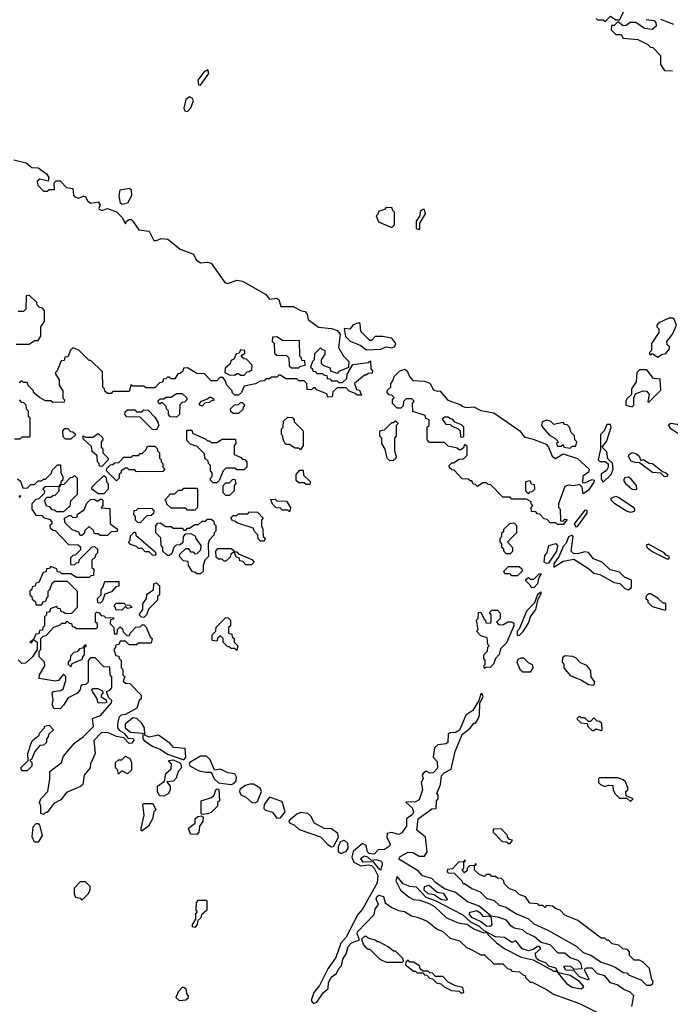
# Model space of a CAD drawing. Extents: x 2769579 to 2883812, y 684207 to 828660.
# Tile 187 of 256: x 2781664 to 2785234, y 753658 to 759061. Entities that reach past the tile are written whole.
import ezdxf

# ---------------------------------------------------------------- set-up
doc = ezdxf.new("R2010")
doc.units = 0

msp = doc.modelspace()

# ---------------------------------------------------------------- linework, layer by layer
at = {"layer": '0CON02XD'}
for points in [[(2784827, 759067), (2784835, 759060), (2784865, 759060), (2784875, 759050), (2784905, 759080), (2784935, 759060), (2784955, 759060), (2784980.3, 759109.7)], [(2785102.2, 759062.2), (2785145.7, 759055.7), (2785154, 759045), (2785156, 759025), (2785135, 759008), (2785092, 759012), (2785045, 759046), (2785014.3, 759045.7), (2784991.7, 759028.3), (2784975, 759027.5), (2784945, 759050), (2784925, 759030), (2784911.7, 759028.3), (2784910, 759005), (2784935, 758980), (2784965, 758980), (2784975, 758960), (2785055, 758952.5), (2785110, 758925), (2785125, 758910), (2785138.3, 758908.3), (2785180, 758865), (2785180, 758815), (2785201.7, 758781.7), (2785245, 758780)], [(2785254, 759034), (2785182.6, 759062.6)], [(2782655, 758702.5), (2782701.2, 758765), (2782696.2, 758786.2), (2782675, 758772.5), (2782640.5, 758729.5), (2782644.1, 758704.1), (2782655, 758702.5)], [(2782585, 758556.7), (2782602.1, 758577.9), (2782618, 758615), (2782610.5, 758630.5), (2782595, 758637.5), (2782575, 758623.3), (2782564.3, 758575), (2782570, 758560), (2782585, 758556.7)], [(2781631.2, 758291.2), (2781700, 758275), (2781730.3, 758250.3), (2781765, 758248.9), (2781810, 758215), (2781823.8, 758195), (2781820, 758175), (2781775, 758186.2), (2781760, 758175), (2781763, 758153), (2781795, 758120), (2781815, 758120), (2781825, 758130), (2781855, 758130), (2781852.5, 758165), (2781863.3, 758176.7), (2781885, 758177.5), (2781920.8, 758140.8), (2781955.5, 758135.5), (2781958.3, 758098.3), (2781965, 758090), (2781985, 758082.5), (2782015, 758092.5), (2782025, 758090), (2782036.2, 758066.2), (2782055, 758053.3), (2782095, 758062), (2782106, 758045), (2782097.5, 758025), (2782100.7, 758020.7), (2782115, 758013.3), (2782145, 758025.8), (2782195, 758005.8), (2782226.7, 757975), (2782245, 757940), (2782250, 757955), (2782265, 757963.8), (2782275, 757963.8), (2782283.8, 757955), (2782317.3, 757907.3), (2782375, 757901.2), (2782399.3, 757849.3), (2782415, 757848.8), (2782440.5, 757859.5), (2782477.3, 757857.3), (2782545, 757801.2), (2782616.7, 757775), (2782632.7, 757742.7), (2782655, 757726.2), (2782695, 757730), (2782715, 757724.2), (2782789.3, 757619.3), (2782805, 757613.3), (2782855, 757630.8), (2782886.6, 757626.6), (2783013.3, 757555), (2783035, 757527.5), (2783075, 757532), (2783085, 757526), (2783097.5, 757487.5), (2783166.4, 757486.4), (2783205, 757465.7), (2783230, 757460), (2783240.8, 757445), (2783246.7, 757416.7), (2783303, 757373), (2783375, 757365.6), (2783406, 757355), (2783421.9, 757335), (2783413, 757263), (2783440, 757215), (2783470, 757185), (2783468.3, 757151.7), (2783415, 757130), (2783405, 757120), (2783371.7, 757131.7), (2783368.3, 757148.3), (2783331.7, 757161.7), (2783320, 757175), (2783320, 757195), (2783340, 757225), (2783340, 757245), (2783325, 757250)], [(2782226.4, 758046.4), (2782216.7, 758055), (2782210, 758095), (2782215, 758127.5), (2782265, 758136.7), (2782275, 758130), (2782276.4, 758093.6), (2782255, 758053.3), (2782226.4, 758046.4)], [(2783705, 757920), (2783720, 757935), (2783720, 758005), (2783710, 758015), (2783708.3, 758028.3), (2783675, 758030), (2783665, 758020), (2783631.7, 758008.3), (2783630, 757995), (2783620, 757985), (2783631.7, 757951.7), (2783705, 757920)], [(2783855, 757910), (2783860, 757915), (2783860, 757945), (2783890, 757995), (2783885, 758020), (2783875, 758020), (2783861.7, 758008.3), (2783860, 757985), (2783840, 757955), (2783840, 757915), (2783855, 757910)], [(2781645, 757280), (2781715, 757280), (2781745, 757300), (2781765, 757300), (2781780, 757325), (2781780, 757375), (2781800, 757405), (2781800, 757465), (2781788.3, 757478.3), (2781771.7, 757481.7), (2781760, 757495), (2781758.3, 757508.3), (2781715, 757550), (2781700, 757545), (2781698.3, 757471.7), (2781685, 757460), (2781655, 757460)], [(2785165, 757210), (2785185, 757223.3), (2785210, 757230), (2785230, 757255), (2785230, 757265), (2785216.2, 757276.2), (2785213.8, 757295), (2785246.7, 757335), (2785268, 757385), (2785255, 757417.5), (2785245, 757422.5), (2785225, 757422.5), (2785171.7, 757398.3), (2785160, 757385), (2785160, 757375), (2785170, 757365), (2785170, 757345), (2785130, 757285), (2785130, 757245), (2785120, 757235), (2785120, 757225), (2785125, 757220), (2785135, 757230), (2785165, 757210)], [(2783565, 757250), (2783645, 757252.5), (2783673.6, 757266.4), (2783705, 757261.2), (2783721.7, 757268.3), (2783727.5, 757285), (2783705, 757312.5), (2783655, 757322.5), (2783615, 757322.5), (2783595, 757300), (2783585, 757300), (2783535, 757350), (2783531.7, 757391.7), (2783525, 757397.5), (2783493.3, 757386.7), (2783475, 757363.3), (2783443.3, 757366.7), (2783452.3, 757322.3), (2783476.4, 757296.4), (2783535, 757272.5), (2783565, 757250)], [(2783195, 757150), (2783205, 757160), (2783230, 757165), (2783228.3, 757188.3), (2783211.7, 757191.7), (2783210, 757205), (2783200, 757215), (2783198.3, 757298.3), (2783105, 757300), (2783075, 757320), (2783051.7, 757318.3), (2783050, 757295), (2783060, 757285), (2783061.7, 757231.7), (2783075, 757220), (2783128.3, 757218.3), (2783140, 757205), (2783141.7, 757161.7), (2783155, 757150), (2783195, 757150)], [(2783325, 757250), (2783315, 757260), (2783281.7, 757228.3), (2783280, 757195), (2783270, 757185), (2783260, 757155), (2783270, 757145), (2783271.7, 757131.7), (2783285, 757130), (2783295, 757120), (2783325, 757120), (2783335, 757110), (2783348.3, 757108.3), (2783351.7, 757091.7), (2783365, 757090), (2783375, 757080), (2783405, 757080), (2783415, 757070), (2783435, 757070), (2783458.3, 757091.7), (2783460, 757115), (2783491.7, 757168.3), (2783575, 757180), (2783588.3, 757188.3), (2783590, 757145), (2783600, 757135), (2783598.3, 757121.7), (2783575, 757120), (2783565, 757110), (2783555, 757110), (2783500, 757065), (2783511.7, 757031.7), (2783528.3, 757028.3), (2783540, 757000), (2783515, 757000), (2783505, 757010), (2783471.7, 757021.7), (2783455, 757040), (2783405, 757040), (2783381.7, 757018.3), (2783378.3, 756991.7), (2783355, 756990), (2783348.3, 757008.3), (2783295, 757030), (2783285, 757040), (2783275, 757040), (2783265, 757030), (2783241.7, 757031.7), (2783240, 757065), (2783225, 757080), (2783195, 757080), (2783185, 757090), (2783125, 757090), (2783095, 757110), (2783085, 757110), (2783075, 757100), (2783045, 757100), (2783035, 757090), (2783015, 757090), (2783005, 757080), (2782983, 757077), (2782957, 757063), (2782895, 757050), (2782880, 757015), (2782865, 757000), (2782845, 757000), (2782830, 757015), (2782830, 757025), (2782800, 757055), (2782790, 757085), (2782778.3, 757098.3), (2782761.7, 757098.3), (2782745, 757080), (2782715, 757080), (2782678.3, 757118.3), (2782635, 757120), (2782585, 757150), (2782561.7, 757148.3), (2782558.3, 757131.7), (2782545, 757120), (2782531.7, 757118.3), (2782515, 757090), (2782495, 757090), (2782485, 757100), (2782475, 757100), (2782465, 757090), (2782451.7, 757088.3), (2782448.3, 757071.7), (2782431.7, 757068.3), (2782405, 757040), (2782355, 757040), (2782345, 757050), (2782285, 757050), (2782275, 757060), (2782265, 757020), (2782175, 757020), (2782165, 757010), (2782145, 757010), (2782131.7, 757021.7), (2782130, 757035), (2782120, 757045), (2782118.3, 757128.3), (2782055, 757190), (2782045, 757190), (2781988.3, 757248.3), (2781955, 757260), (2781941.7, 757248.3), (2781928.3, 757211.7), (2781911.7, 757208.3), (2781908.3, 757191.7), (2781891.7, 757188.3), (2781870, 757135), (2781860, 757125), (2781860, 757115), (2781880, 757085), (2781880, 757055), (2781900, 757025), (2781900, 756985), (2781910, 756975), (2781908.3, 756961.7), (2781845, 756960), (2781835, 756970), (2781805, 756970), (2781771.7, 756988.3), (2781740, 757015), (2781740, 757025), (2781711.7, 757051.7), (2781705, 757070), (2781685, 757070), (2781675, 757080), (2781661.7, 757068.3)], [(2782895, 757110), (2782911.7, 757128.3), (2782925, 757130), (2782938.3, 757141.7), (2782940, 757165), (2782908.3, 757198.3), (2782895, 757200), (2782881.7, 757211.7), (2782881.7, 757218.3), (2782898.3, 757231.7), (2782900, 757245), (2782875, 757250), (2782868.3, 757231.7), (2782851.7, 757228.3), (2782840, 757200), (2782821.7, 757188.3), (2782818.3, 757171.7), (2782791.7, 757148.3), (2782790, 757125), (2782812.5, 757112.5), (2782845, 757110), (2782855, 757120), (2782865, 757120), (2782875, 757110), (2782895, 757110)], [(2784645, 756290), (2784615, 756290), (2784605, 756300), (2784575, 756300), (2784558.3, 756318.3), (2784541.7, 756321.7), (2784518.3, 756348.3), (2784505, 756350), (2784495, 756360), (2784471.7, 756361.7), (2784470, 756385), (2784480, 756395), (2784470, 756405), (2784470, 756415), (2784445, 756430), (2784365, 756430), (2784355, 756440), (2784315, 756440), (2784248.3, 756508.3), (2784235, 756510), (2784225, 756520), (2784205, 756520), (2784175, 756500), (2784165, 756510), (2784151.7, 756511.7), (2784145, 756530), (2784135, 756530), (2784125, 756540), (2784091.7, 756541.7), (2784048.3, 756588.3), (2784035, 756590), (2784021.7, 756601.7), (2784020, 756615), (2784035, 756630), (2784045, 756630), (2784075, 756650), (2784098.3, 756651.7), (2784118.3, 756671.7), (2784118.3, 756718.3), (2784105, 756730), (2784098.3, 756711.7), (2784085, 756700), (2784075, 756700), (2784065, 756710), (2784015, 756720), (2783995, 756740), (2783911.7, 756741.7), (2783900, 756755), (2783900, 756825), (2783910, 756835), (2783910, 756865), (2783891.7, 756871.7), (2783888.3, 756888.3), (2783821.7, 756911.7), (2783820, 756955), (2783828.3, 756968.3), (2783815, 756980), (2783785, 756980), (2783770, 756965), (2783768.3, 756941.7), (2783755, 756930), (2783735, 756930), (2783710, 756955), (2783710, 756975), (2783718.3, 756988.3), (2783705, 757000), (2783691.7, 757001.7), (2783680, 757015), (2783681.7, 757028.3), (2783700, 757045), (2783700, 757065), (2783710, 757075), (2783720, 757105), (2783747, 757133), (2783775, 757143.3), (2783790, 757135), (2783802.5, 757102.5), (2783821.7, 757081.7), (2783885, 757078), (2783915, 757066.2), (2783935, 757030), (2783955, 757022.5), (2783970, 757025), (2784013, 756973), (2784085, 756946.7), (2784095, 756937.5), (2784115, 756932.5), (2784155, 756936.7), (2784195, 756916), (2784265, 756904.2), (2784407.5, 756805), (2784431.2, 756771.2), (2784481.7, 756758.3), (2784551.7, 756731.7), (2784566, 756715), (2784586.4, 756666.4), (2784603, 756653), (2784645, 756679.2), (2784725, 756653.8), (2784788.8, 756595), (2784785, 756577.5), (2784753, 756557), (2784751.7, 756521.7), (2784765, 756520), (2784805, 756537.5), (2784816.7, 756535), (2784815, 756522.5), (2784785, 756480), (2784755, 756460), (2784750, 756495), (2784735, 756510), (2784705, 756503.3), (2784675, 756507.5), (2784655, 756500), (2784620, 756405), (2784620, 756385), (2784630, 756375), (2784631.7, 756311.7), (2784645, 756310), (2784655, 756320), (2784667.5, 756317.5), (2784645, 756290)], [(2785025, 756936.7), (2785033.3, 756945), (2785033.3, 756986.7), (2785042.5, 757007.5), (2785085, 757023.8), (2785105, 757023.3), (2785117.5, 757005), (2785110, 756965), (2785115, 756960), (2785181.7, 757028.3), (2785178.3, 757088.3), (2785141.2, 757091.2), (2785105, 757140), (2785065, 757140), (2785050, 757125), (2785047, 757073), (2785020, 757035), (2785020, 757005), (2784995, 756980), (2784990, 756965), (2784990, 756945), (2785025, 756936.7)], [(2781660, 756975), (2781671.7, 756961.7), (2781685, 756960), (2781698.3, 756948.3), (2781700, 756925), (2781710, 756915), (2781710, 756885), (2781720, 756875), (2781720, 756775), (2781715, 756770), (2781675, 756770), (2781665, 756760), (2781635, 756760)], [(2782525, 756880), (2782491.7, 756881.7), (2782480, 756895), (2782480, 756915), (2782470, 756925), (2782468.3, 756938.3), (2782445, 756960), (2782431.7, 756951.7), (2782421.7, 756968.3), (2782435, 756980), (2782455, 756980), (2782465, 756990), (2782495, 756990), (2782525, 757010), (2782555, 757010), (2782578.3, 756988.3), (2782580, 756975), (2782568.3, 756961.7), (2782555, 756960), (2782541.7, 756948.3), (2782540, 756895), (2782525, 756880)], [(2782665, 756940), (2782650, 756945), (2782650, 756955), (2782661.7, 756968.3), (2782695, 756980), (2782705, 756990), (2782715, 756990), (2782728.3, 756978.3), (2782728.3, 756971.7), (2782715, 756970), (2782705, 756960), (2782681.7, 756958.3), (2782665, 756940)], [(2782415, 756810), (2782391.7, 756811.7), (2782325, 756880), (2782251.7, 756881.7), (2782240, 756895), (2782241.7, 756908.3), (2782255, 756920), (2782295, 756920), (2782305, 756910), (2782335, 756910), (2782345, 756920), (2782368.3, 756918.3), (2782405, 756880), (2782421.7, 756851.7), (2782427.5, 756835), (2782415, 756810)], [(2782865, 756900), (2782835, 756900), (2782821.7, 756911.7), (2782820, 756925), (2782841.7, 756948.3), (2782865, 756950), (2782875, 756960), (2782885, 756960), (2782900, 756945), (2782890, 756935), (2782888.3, 756921.7), (2782865, 756900)], [(2783205, 756700), (2783195, 756710), (2783175, 756710), (2783145, 756730), (2783125, 756730), (2783110, 756755), (2783107, 756777), (2783100, 756785), (2783100, 756815), (2783110, 756825), (2783111.7, 756858.3), (2783135, 756880), (2783158.3, 756878.3), (2783170, 756865), (2783170, 756855), (2783220, 756805), (2783220, 756725), (2783205, 756700)], [(2784095, 756770), (2784100, 756775), (2784100, 756825), (2784088.3, 756838.3), (2784051.7, 756851.7), (2784038.3, 756868.3), (2784025, 756870), (2784015, 756880), (2783995, 756880), (2783981.7, 756868.3), (2784001.7, 756841.7), (2784025, 756840), (2784035, 756830), (2784068.3, 756818.3), (2784080, 756805), (2784081.7, 756771.7), (2784095, 756770)], [(2781945, 756760), (2781915, 756760), (2781901.7, 756771.7), (2781900, 756805), (2781911.7, 756818.3), (2781928.3, 756818.3), (2781941.7, 756801.7), (2781955, 756800), (2781968.3, 756788.3), (2781968.3, 756781.7), (2781945, 756760)], [(2783695, 756640), (2783680, 756655), (2783670, 756705), (2783650, 756735), (2783650, 756765), (2783640, 756775), (2783640, 756805), (2783665, 756810), (2783705, 756850), (2783715, 756850), (2783725, 756860), (2783740, 756845), (2783730, 756835), (2783730, 756775), (2783720, 756765), (2783720, 756695), (2783730, 756665), (2783727, 756653), (2783715, 756642.5), (2783695, 756640)], [(2784685, 756710), (2784695, 756720), (2784715, 756720), (2784720, 756745), (2784710, 756755), (2784708.3, 756778.3), (2784690, 756795), (2784680, 756825), (2784668.3, 756838.3), (2784655, 756840), (2784645, 756850), (2784595, 756840), (2784577, 756857), (2784555, 756862.5), (2784530, 756855), (2784527.5, 756835), (2784535, 756822.5), (2784570.7, 756780.7), (2784600, 756765), (2784620, 756745), (2784610, 756735), (2784615, 756720), (2784635, 756720), (2784645, 756730), (2784650, 756715), (2784685, 756710)], [(2784865, 756522.5), (2784910, 756565), (2784920, 756595), (2784917, 756627), (2784891.2, 756651.2), (2784885, 756690), (2784860, 756715), (2784885, 756750), (2784910, 756825), (2784905, 756840), (2784885, 756840), (2784870, 756805), (2784850, 756785), (2784850, 756705), (2784837.5, 756645), (2784847, 756637), (2784876.7, 756636.7), (2784893, 756623), (2784893.3, 756605), (2784883.6, 756586.4), (2784853.6, 756566.4), (2784855, 756540), (2784865, 756522.5)], [(2785335, 756770), (2785301.7, 756771.7), (2785237.5, 756815), (2785223, 756837), (2785235, 756847.5), (2785270.7, 756840.7), (2785301.7, 756811.7), (2785332.5, 756795), (2785340, 756775), (2785335, 756770)], [(2782115, 756610), (2782101.7, 756611.7), (2782100, 756625), (2782090, 756635), (2782088.3, 756668.3), (2782061.7, 756691.7), (2782058.3, 756718.3), (2782011.7, 756761.7), (2782011.7, 756778.3), (2782025, 756770), (2782065, 756770), (2782095, 756790), (2782118.3, 756768.3), (2782120, 756755), (2782110, 756745), (2782110, 756715), (2782120, 756705), (2782120, 756685), (2782150, 756655), (2782150, 756645), (2782115, 756610)], [(2782745, 756520), (2782725, 756520), (2782710, 756535), (2782710, 756545), (2782720, 756555), (2782720, 756575), (2782710, 756585), (2782710, 756615), (2782700, 756625), (2782698.3, 756638.3), (2782680, 756655), (2782678.3, 756678.3), (2782638.3, 756718.3), (2782601.7, 756731.7), (2782581.7, 756751.7), (2782581.7, 756808.3), (2782608.3, 756808.3), (2782611.7, 756791.7), (2782685, 756760), (2782695, 756750), (2782705, 756750), (2782715, 756740), (2782745, 756740), (2782775, 756760), (2782848.3, 756758.3), (2782850, 756735), (2782840, 756725), (2782840, 756675), (2782878.3, 756658.3), (2782885, 756650), (2782898.3, 756648.3), (2782910, 756635), (2782910, 756605), (2782895, 756590), (2782855, 756590), (2782845, 756600), (2782795, 756600), (2782780, 756585), (2782758.3, 756531.7), (2782745, 756520)], [(2782195, 756530), (2782140, 756585), (2782141.7, 756598.3), (2782161.7, 756618.3), (2782175, 756620), (2782185, 756630), (2782208.3, 756631.7), (2782235, 756660), (2782275, 756660), (2782285, 756670), (2782315, 756670), (2782325, 756680), (2782335, 756680), (2782358.3, 756701.7), (2782365, 756720), (2782405, 756720), (2782418.3, 756708.3), (2782420, 756695), (2782430, 756685), (2782430, 756655), (2782440, 756645), (2782440, 756635), (2782450, 756625), (2782450, 756605), (2782460, 756595), (2782448.3, 756581.7), (2782305, 756580), (2782295, 756590), (2782265, 756590), (2782255, 756600), (2782245, 756600), (2782220, 756585), (2782220, 756575), (2782210, 756565), (2782210, 756545), (2782195, 756530)], [(2785215, 756552.5), (2785200, 756555), (2785181.7, 756571.7), (2785136.4, 756576.4), (2785065, 756630), (2785040.7, 756630.7), (2785019.3, 756639.3), (2785003.6, 756663.6), (2785007.5, 756675), (2785025, 756686.7), (2785048.3, 756678.3), (2785062.5, 756665), (2785071.7, 756641.7), (2785085, 756647.5), (2785118.3, 756628.3), (2785136.1, 756626.1), (2785191.7, 756581.7), (2785210, 756575), (2785220, 756565), (2785215, 756552.5)], [(2781651.7, 756541.7), (2781668.3, 756528.3), (2781681.7, 756491.7), (2781705, 756490), (2781725, 756510), (2781745, 756510), (2781765, 756530), (2781785, 756530), (2781795, 756540), (2781805, 756540), (2781838.3, 756571.7), (2781841.7, 756588.3), (2781871.7, 756618.3), (2781888.3, 756618.3), (2781890, 756575), (2781900, 756555), (2781900, 756535), (2781890, 756525), (2781890, 756510), (2781881.7, 756508.3), (2781880, 756500), (2781801.7, 756498.3), (2781790, 756485), (2781800, 756475), (2781798.3, 756461.7), (2781768.3, 756431.7), (2781751.7, 756428.3), (2781730, 756405), (2781730, 756375), (2781751.7, 756341.7), (2781785, 756340), (2781795, 756330), (2781828.3, 756318.3), (2781840, 756305), (2781840, 756295), (2781830, 756285), (2781831.7, 756271.7), (2781845, 756260), (2781858.3, 756258.3), (2781931.7, 756181.7), (2781985, 756180), (2781998.3, 756168.3), (2781998.3, 756151.7), (2781968.3, 756121.7), (2781955, 756120), (2781941.7, 756108.3), (2781941.7, 756071.7), (2781965, 756070), (2781975, 756080), (2781988.3, 756081.7), (2781991.7, 756098.3), (2782061.7, 756168.3), (2782075, 756170), (2782090, 756155), (2782090, 756135), (2782080, 756125), (2782078.3, 756111.7), (2782060, 756095), (2782060, 756055), (2782070, 756045), (2782068.3, 756011.7), (2782055, 756010), (2782045, 756000), (2781975, 756000), (2781945, 756020), (2781895, 756020), (2781885, 756030), (2781871.7, 756031.7), (2781868.3, 756048.3), (2781835, 756060), (2781825, 756050), (2781811.7, 756048.3), (2781808.3, 756031.7), (2781791.7, 756028.3), (2781768.3, 755971.7), (2781751.7, 755968.3), (2781748.3, 755951.7), (2781731.7, 755948.3), (2781730, 755935), (2781720, 755925), (2781720, 755905), (2781730, 755895), (2781731.7, 755881.7), (2781748.3, 755868.3), (2781755, 755850), (2781785, 755850), (2781791.7, 755868.3), (2781808.3, 755871.7), (2781810, 755885), (2781820, 755895), (2781820, 755925), (2781830, 755935), (2781841.7, 755968.3), (2781855, 755980), (2781925, 755980), (2781980, 755925), (2781980, 755835), (2781948.3, 755801.7), (2781915, 755800), (2781905, 755810), (2781891.7, 755811.7), (2781888.3, 755828.3), (2781875, 755830), (2781865, 755840), (2781831.7, 755828.3), (2781828.3, 755811.7), (2781811.7, 755808.3), (2781810, 755795), (2781800, 755785), (2781800, 755735), (2781790, 755725), (2781788.3, 755711.7), (2781771.7, 755708.3), (2781768.3, 755691.7), (2781751.7, 755688.3), (2781740, 755660), (2781720, 755645), (2781728.3, 755641.7), (2781740, 755660), (2781760, 755645), (2781760, 755605), (2781733.3, 755565), (2781695, 755530)], [(2781905, 756360), (2781865, 756360), (2781855, 756370), (2781841.7, 756371.7), (2781828.3, 756388.3), (2781811.7, 756391.7), (2781800, 756425), (2781815, 756440), (2781835, 756440), (2781845, 756450), (2781858.3, 756451.7), (2781880, 756475), (2781880, 756500), (2781888.3, 756501.7), (2781890, 756510), (2781908.3, 756511.7), (2781941.7, 756548.3), (2781955, 756550), (2781965, 756560), (2781980, 756545), (2781980, 756455), (2781941.7, 756418.3), (2781938.3, 756391.7), (2781905, 756360)], [(2782125, 756460), (2782095, 756460), (2782060, 756485), (2782061.7, 756498.3), (2782125, 756560), (2782138.3, 756548.3), (2782140, 756525), (2782150, 756515), (2782150, 756485), (2782125, 756460)], [(2783255, 756510), (2783235, 756510), (2783225, 756520), (2783195, 756520), (2783181.7, 756531.7), (2783180, 756565), (2783201.7, 756588.3), (2783218.3, 756588.3), (2783221.7, 756561.7), (2783260, 756525), (2783255, 756510)], [(2785045, 756482.5), (2785050, 756485), (2785047.5, 756505), (2785019.3, 756539.3), (2785005, 756550), (2784983.6, 756546.4), (2784977.5, 756535), (2784987.5, 756515), (2785023.9, 756483.9), (2785045, 756482.5)], [(2782625, 756370), (2782585, 756370), (2782575, 756380), (2782495, 756380), (2782471.7, 756401.7), (2782470, 756415), (2782460, 756425), (2782491.7, 756458.3), (2782515, 756460), (2782535, 756480), (2782555, 756480), (2782565, 756490), (2782635, 756490), (2782640, 756485), (2782640, 756385), (2782625, 756370)], [(2782815, 756450), (2782795, 756450), (2782780, 756465), (2782780, 756505), (2782795, 756520), (2782815, 756520), (2782831.7, 756538.3), (2782845, 756540), (2782850, 756515), (2782840, 756505), (2782840, 756475), (2782815, 756450)], [(2784455, 756460), (2784465, 756470), (2784478.3, 756471.7), (2784490, 756485), (2784488.3, 756508.3), (2784471.7, 756511.7), (2784465, 756530), (2784440, 756525), (2784440, 756475), (2784455, 756460)], [(2781660, 756440), (2781670, 756445), (2781665, 756450), (2781660, 756440)], [(2785015, 756356.7), (2784993.9, 756363.9), (2784930, 756405), (2784910, 756425), (2784910, 756435), (2784935, 756446.7), (2784955, 756437.5), (2785027.7, 756387.7), (2785037.5, 756375), (2785035, 756362.5), (2785015, 756356.7)], [(2782145, 756230), (2782105, 756230), (2782095, 756240), (2782075, 756240), (2782068.3, 756258.3), (2782045, 756280), (2782021.7, 756258.3), (2782018.3, 756241.7), (2782005, 756230), (2781995, 756230), (2781988.3, 756248.3), (2781951.7, 756261.7), (2781911.7, 756301.7), (2781910, 756325), (2781935, 756340), (2781945, 756340), (2781955, 756330), (2781978.3, 756331.7), (2781981.7, 756348.3), (2782018.3, 756371.7), (2782031.7, 756408.3), (2782051.7, 756428.3), (2782075, 756430), (2782085, 756420), (2782095, 756420), (2782105, 756430), (2782115, 756430), (2782120, 756425), (2782120, 756395), (2782111.7, 756381.7), (2782158.3, 756378.3), (2782160, 756295), (2782200, 756265), (2782198.3, 756251.7), (2782165, 756250), (2782145, 756230)], [(2782325, 756300), (2782311.7, 756301.7), (2782300, 756315), (2782300, 756335), (2782290, 756345), (2782291.7, 756368.3), (2782305, 756370), (2782315, 756380), (2782388.3, 756378.3), (2782400, 756365), (2782398.3, 756351.7), (2782385, 756340), (2782361.7, 756338.3), (2782325, 756300)], [(2783145, 756360), (2783135, 756370), (2783105, 756370), (2783095, 756380), (2783071.7, 756381.7), (2783051.7, 756401.7), (2783041.7, 756428.3), (2783065, 756430), (2783075, 756420), (2783128.3, 756418.3), (2783150, 756385), (2783145, 756360)], [(2783005, 756200), (2782985, 756200), (2782971.7, 756211.7), (2782970, 756235), (2782951.7, 756251.7), (2782945, 756270), (2782855, 756300), (2782845, 756310), (2782831.7, 756311.7), (2782821.7, 756328.3), (2782835, 756340), (2782855, 756340), (2782865, 756350), (2782915, 756350), (2782925, 756360), (2782968.3, 756358.3), (2783000, 756325), (2782990, 756315), (2782990, 756285), (2782997.5, 756265), (2783000, 756225), (2783010, 756215), (2783005, 756200)], [(2784715, 756277.5), (2784725, 756280), (2784777, 756353), (2784778.3, 756368.3), (2784765, 756370), (2784706.7, 756295), (2784715, 756277.5)], [(2782655, 756020), (2782635, 756020), (2782625, 756030), (2782611.7, 756031.7), (2782590, 756065), (2782588.3, 756088.3), (2782561.7, 756091.7), (2782540, 756115), (2782541.7, 756128.3), (2782575, 756160), (2782588.3, 756158.3), (2782601.7, 756141.7), (2782615, 756140), (2782625, 756130), (2782638.3, 756131.7), (2782658.3, 756151.7), (2782660, 756175), (2782630, 756215), (2782630, 756225), (2782605, 756240), (2782571.7, 756238.3), (2782560, 756225), (2782558.3, 756191.7), (2782545, 756180), (2782521.7, 756178.3), (2782510, 756165), (2782498.3, 756131.7), (2782485, 756120), (2782475, 756120), (2782450, 756145), (2782450, 756165), (2782440, 756175), (2782438.3, 756218.3), (2782410, 756245), (2782410, 756285), (2782421.7, 756298.3), (2782435, 756300), (2782465, 756280), (2782495, 756280), (2782505, 756270), (2782555, 756270), (2782565, 756260), (2782575, 756260), (2782585, 756270), (2782595, 756270), (2782625, 756290), (2782645, 756290), (2782665, 756310), (2782685, 756310), (2782695, 756320), (2782715, 756320), (2782728.3, 756308.3), (2782730, 756295), (2782740, 756285), (2782740, 756255), (2782730, 756245), (2782728.3, 756231.7), (2782702.5, 756205), (2782697.5, 756185), (2782700, 756115), (2782680, 756095), (2782670, 756065), (2782670, 756035), (2782655, 756020)], [(2784355, 756130), (2784335, 756130), (2784320, 756145), (2784320, 756155), (2784310, 756165), (2784310, 756185), (2784300, 756195), (2784300, 756215), (2784310, 756225), (2784310, 756245), (2784320, 756255), (2784320, 756265), (2784353, 756297), (2784375, 756300), (2784390, 756285), (2784390, 756245), (2784340, 756195), (2784367.5, 756165), (2784367, 756143), (2784355, 756130)], [(2782405, 756120), (2782391.7, 756121.7), (2782375, 756140), (2782351.7, 756141.7), (2782335, 756160), (2782315, 756160), (2782305, 756170), (2782271.7, 756181.7), (2782260, 756195), (2782270, 756205), (2782271.7, 756228.3), (2782291.7, 756248.3), (2782298.3, 756248.3), (2782301.7, 756231.7), (2782408.3, 756138.3), (2782410, 756125), (2782405, 756120)], [(2785005, 755932.5), (2785020, 755945), (2785020, 755985), (2784981.7, 756001.7), (2784955, 756030), (2784903, 756043), (2784860, 756085), (2784811.7, 756101.7), (2784785, 756137.5), (2784765, 756141.2), (2784725, 756130), (2784701.7, 756131.7), (2784690, 756145), (2784700, 756225), (2784695, 756232.5), (2784675, 756222.5), (2784662, 756188), (2784645, 756170), (2784623, 756117), (2784594.2, 756075), (2784595, 756057.5), (2784645, 756090), (2784705, 756100), (2784785, 756050), (2784813.9, 756023.9), (2784847, 756017), (2784925, 755972.5), (2784957.5, 755967.5), (2784985, 755940), (2785005, 755932.5)], [(2784555, 756076.2), (2784542.5, 756085), (2784545, 756120), (2784557.5, 756135), (2784567.5, 756175), (2784605, 756187.5), (2784614, 756174), (2784609.4, 756145), (2784565, 756079.2), (2784555, 756076.2)], [(2785225, 756102.5), (2785230, 756115), (2785211.7, 756121.7), (2785200, 756135), (2785115, 756182.5), (2785101.7, 756178.3), (2785107.5, 756165), (2785135, 756143.3), (2785215, 756102.5), (2785225, 756102.5)], [(2782795, 756090), (2782785, 756090), (2782775, 756100), (2782755, 756100), (2782741.7, 756111.7), (2782740, 756145), (2782751.7, 756158.3), (2782825, 756160), (2782838.3, 756148.3), (2782840, 756140), (2782821.7, 756128.3), (2782818.3, 756111.7), (2782795, 756090)], [(2782935, 756070), (2782905, 756070), (2782888.3, 756088.3), (2782871.7, 756091.7), (2782868.3, 756108.3), (2782851.7, 756111.7), (2782840, 756140), (2782855, 756140), (2782865, 756130), (2782938.3, 756098.3), (2782950, 756085), (2782935, 756070)], [(2784395, 756010), (2784365, 756010), (2784355, 756020), (2784325, 756020), (2784320, 756035), (2784345, 756060), (2784405, 756060), (2784418.3, 756048.3), (2784420, 756035), (2784395, 756010)], [(2784485, 755943.3), (2784470, 755945), (2784467, 755957), (2784441.7, 755981.7), (2784441.7, 755988.3), (2784455, 756000), (2784465, 755990), (2784485, 755990), (2784515, 756020), (2784525, 756020), (2784510, 755995), (2784505.8, 755965), (2784485, 755943.3)], [(2782105, 755860), (2782091.7, 755861.7), (2782090, 755885), (2782110, 755905), (2782110, 755935), (2782120, 755945), (2782131.7, 755978.3), (2782208.3, 755978.3), (2782208.3, 755951.7), (2782191.7, 755948.3), (2782168.3, 755921.7), (2782131.7, 755908.3), (2782118.3, 755871.7), (2782105, 755860)], [(2782345, 755780), (2782331.7, 755781.7), (2782320, 755795), (2782340, 755825), (2782340, 755855), (2782360, 755885), (2782361.7, 755908.3), (2782398.3, 755931.7), (2782400, 755965), (2782415, 755970), (2782430, 755955), (2782430, 755905), (2782420, 755895), (2782420, 755875), (2782371.7, 755828.3), (2782360, 755795), (2782345, 755780)], [(2784405, 755682.5), (2784427, 755703), (2784455, 755750), (2784467.5, 755785), (2784496.1, 755823.9), (2784508.3, 755881.7), (2784527.5, 755915), (2784525, 755920), (2784505, 755907.5), (2784488.8, 755861.2), (2784443.8, 755815), (2784404, 755716), (2784393.8, 755705), (2784393, 755683), (2784405, 755682.5)], [(2785205, 755820), (2785210, 755825), (2785210, 755855), (2785205, 755860), (2785195, 755860), (2785165, 755887.5), (2785125, 755910), (2785115, 755910), (2785101.7, 755898.3), (2785100, 755885), (2785110, 755875), (2785110, 755865), (2785135, 755840), (2785205, 755820)], [(2782225, 755820), (2782191.7, 755821.7), (2782190, 755835), (2782180, 755845), (2782195, 755860), (2782235, 755860), (2782245, 755850), (2782268.3, 755848.3), (2782280, 755835), (2782255, 755830), (2782245, 755840), (2782225, 755820)], [(2781795, 754700), (2781780, 754705), (2781780, 754745), (2781772.5, 754765), (2781780, 754785), (2781817.5, 754825), (2781830, 754895), (2781830, 754935), (2781892.5, 754985), (2781905, 755020), (2781967, 755093), (2782013, 755127), (2782068.3, 755181.7), (2782063.3, 755226.7), (2782107, 755243), (2782168.3, 755311.7), (2782170, 755325), (2782151.7, 755341.7), (2782140, 755375), (2782158.3, 755381.7), (2782170, 755395), (2782170, 755455), (2782160, 755465), (2782158.3, 755508.3), (2782125, 755510), (2782078.3, 755558.3), (2782051.7, 755558.3), (2782040, 755545), (2782040, 755425), (2782027, 755413), (2782008.3, 755411.7), (2782000, 755405), (2781996.2, 755385), (2781981.2, 755365), (2781930, 755340), (2781905, 755300), (2781885, 755280), (2781851.7, 755281.7), (2781842.5, 755305), (2781847.5, 755325), (2781842.5, 755365), (2781850, 755375), (2781889.3, 755380.7), (2781901.7, 755388.3), (2781916.7, 755435), (2781917.5, 755457.5), (2781905, 755470), (2781877.5, 755435), (2781858.6, 755431.4), (2781770, 755445), (2781772, 755465), (2781802.5, 755515), (2781800, 755535), (2781770, 755565), (2781770, 755595), (2781780, 755605), (2781780, 755665), (2781791.7, 755678.3), (2781808.3, 755681.7), (2781851.7, 755728.3), (2781885, 755740), (2781895, 755750), (2781915, 755750), (2781925, 755760), (2781935, 755750), (2781948.3, 755748.3), (2781951.7, 755731.7), (2781965, 755730), (2781975, 755720), (2782085, 755720), (2782090, 755725), (2782090, 755745), (2782080, 755755), (2782080, 755805), (2782085, 755810), (2782098.3, 755808.3), (2782111.7, 755791.7), (2782125, 755790), (2782135, 755780), (2782178.3, 755778.3), (2782178.3, 755771.7), (2782161.7, 755768.3), (2782160, 755745), (2782180, 755725), (2782181.7, 755691.7), (2782198.3, 755691.7), (2782200, 755715), (2782215, 755730), (2782228.3, 755718.3), (2782231.7, 755701.7), (2782251.7, 755681.7), (2782265, 755680), (2782270, 755695), (2782301.7, 755728.3), (2782325, 755730), (2782335, 755740), (2782345, 755740), (2782358.3, 755728.3), (2782380, 755675), (2782390, 755665), (2782385, 755640), (2782315, 755640), (2782305, 755630), (2782265, 755630), (2782245, 755650), (2782215, 755650), (2782208.3, 755631.7), (2782191.7, 755628.3), (2782190, 755615), (2782180, 755605), (2782191.7, 755571.7), (2782208.3, 755568.3), (2782210, 755555), (2782220, 755545), (2782220, 755505), (2782230, 755495), (2782230, 755465), (2782240, 755455), (2782231.7, 755431.7), (2782245, 755420), (2782268.3, 755418.3), (2782330, 755355), (2782330, 755335), (2782320, 755325), (2782306.4, 755283.6), (2782245, 755247.5), (2782220, 755245), (2782207.5, 755232.5), (2782200, 755195), (2782201.2, 755175), (2782210.5, 755160.5), (2782236.7, 755145), (2782257.5, 755117.5), (2782286.4, 755116.4), (2782290, 755105), (2782278.3, 755091.7), (2782265, 755090), (2782235, 755120), (2782195, 755127.5), (2782145, 755150), (2782111.7, 755148.3), (2782070, 755105), (2782077.5, 755035), (2782053, 754977), (2782050, 754955), (2782017.5, 754915), (2782010, 754865), (2781997, 754853), (2781920.7, 754819.3), (2781889.3, 754780.7), (2781850.7, 754759.3), (2781815, 754710), (2781805, 754710), (2781795, 754700)], [(2784215, 755500), (2784210, 755515), (2784217, 755523), (2784217.5, 755545), (2784210, 755555), (2784210, 755575), (2784230, 755595), (2784233, 755617), (2784240, 755625), (2784233, 755633), (2784228.3, 755668.3), (2784195, 755680), (2784170, 755705), (2784180, 755715), (2784170, 755765), (2784180, 755775), (2784181.7, 755808.3), (2784195, 755810), (2784211.7, 755771.7), (2784220, 755765), (2784221.7, 755751.7), (2784245, 755750), (2784250, 755755), (2784250, 755795), (2784241.7, 755808.3), (2784255, 755820), (2784285, 755820), (2784300, 755805), (2784300, 755775), (2784280, 755755), (2784291.7, 755741.7), (2784315, 755740), (2784343, 755757), (2784365, 755757.5), (2784375, 755750), (2784376, 755735), (2784335, 755641.2), (2784302.3, 755607.7), (2784295, 755577.5), (2784274.2, 755555.8), (2784264.2, 755525), (2784245, 755506.2), (2784222.5, 755507.5), (2784215, 755500)], [(2782855, 755600), (2782845, 755610), (2782825, 755610), (2782815, 755620), (2782805, 755620), (2782780, 755645), (2782780, 755665), (2782765, 755680), (2782751.7, 755668.3), (2782745, 755650), (2782720, 755655), (2782720, 755685), (2782740, 755705), (2782741.7, 755728.3), (2782795, 755780), (2782808.3, 755778.3), (2782820, 755765), (2782820, 755735), (2782810, 755725), (2782810, 755695), (2782828.3, 755688.3), (2782830, 755675), (2782840, 755665), (2782840, 755645), (2782860, 755625), (2782855, 755600)], [(2781945, 755510), (2781951.7, 755528.3), (2782008.3, 755551.7), (2782010, 755565), (2782020, 755575), (2782020, 755620), (2782028.3, 755621.7), (2782028.3, 755628.3), (2782021.7, 755628.3), (2782008.3, 755611.7), (2781991.7, 755608.3), (2781978.3, 755591.7), (2781961.7, 755588.3), (2781941.7, 755568.3), (2781940, 755545), (2781930, 755535), (2781930, 755525), (2781945, 755510)], [(2784815, 755410), (2784820, 755425), (2784800, 755455), (2784797, 755487), (2784775, 755517.5), (2784741.7, 755531.7), (2784715, 755560), (2784697, 755567), (2784655, 755570), (2784641.7, 755558.3), (2784640, 755535), (2784650, 755525), (2784650, 755505), (2784685, 755462.5), (2784747, 755437), (2784785, 755412.5), (2784815, 755410)], [(2781695, 755530), (2781675, 755527.5), (2781655, 755547.5)], [(2784465, 755480), (2784425, 755480), (2784411.7, 755491.7), (2784393.6, 755533.6), (2784398.3, 755551.7), (2784415, 755560), (2784428.8, 755558.8), (2784453.3, 755533.3), (2784475, 755522.5), (2784480, 755505), (2784465, 755480)], [(2782095, 755310), (2782087, 755337), (2782062.5, 755375), (2782060, 755385), (2782065, 755390), (2782091.7, 755391.7), (2782118.3, 755378.3), (2782120, 755365), (2782110, 755355), (2782110, 755345), (2782138.3, 755328.3), (2782140, 755315), (2782135, 755312.5), (2782095, 755310)], [(2785021.9, 753645), (2785033.3, 753705), (2785013.3, 753725), (2784978.7, 753738.7), (2784942.5, 753765), (2784906.4, 753776.4), (2784874.1, 753814.1), (2784834.3, 753824.3), (2784805, 753856.2), (2784774.2, 753855.8), (2784760.7, 753849.3), (2784787.5, 753795), (2784785, 753790), (2784735, 753809.4), (2784705, 753843.3), (2784660, 753845), (2784650, 753865), (2784660.3, 753869.7), (2784686.4, 753866.4), (2784705, 753850), (2784750, 753855), (2784743, 753883), (2784728.8, 753898.8), (2784685, 753912.9), (2784655, 753938.8), (2784619.3, 753939.3), (2784575, 753983.8), (2784525, 753997.1), (2784488.8, 754028.8), (2784445, 754048.8), (2784425, 754066.2), (2784376.6, 754076.6), (2784358.7, 754088.7), (2784335, 754118.8), (2784295, 754134), (2784251.7, 754141.7), (2784185, 754196.2), (2784120.5, 754220.5), (2784055, 754272), (2783995, 754292), (2783945, 754326.2), (2783925, 754348.8), (2783873.3, 754363.3), (2783849.5, 754389.5), (2783744, 754455), (2783751.2, 754468.8), (2783795, 754492.5), (2783821.7, 754491.7), (2783855, 754470), (2783885, 754470), (2783900, 754495), (2783890, 754575), (2783843, 754613), (2783850, 754675), (2783925, 754730), (2783948.3, 754731.7), (2783950, 754775), (2783960, 754785), (2783960, 754805), (2783952.5, 754815), (2783972.5, 754865), (2783978.3, 754911.7), (2783992.7, 754927.3), (2784031.7, 754948.3), (2784053.3, 755045), (2784091.2, 755138.8), (2784136.4, 755173.6), (2784155, 755200), (2784165, 755200), (2784181.7, 755228.3), (2784187.5, 755245), (2784188.3, 755311.7), (2784206.7, 755345), (2784201.7, 755361.7), (2784195, 755362.5), (2784182.5, 755325), (2784149.4, 755270.6), (2784111.4, 755245)], [(2784111.4, 755245), (2784077, 755163), (2784055, 755150), (2784025, 755147.5), (2784015, 755140), (2784012.5, 755095), (2784003, 755087), (2783958, 755082), (2783940, 755065), (2783932.5, 755015), (2783955, 754990), (2783955.8, 754954.2), (2783931.7, 754928.3), (2783915, 754926.7), (2783895, 754937.5), (2783877.5, 754925), (2783872.5, 754915), (2783877.5, 754895), (2783867.5, 754875), (2783873.3, 754835), (2783855, 754780), (2783835, 754769.2), (2783783.3, 754766.7), (2783816.9, 754736.9), (2783824.4, 754715), (2783819.8, 754700.2), (2783786, 754675), (2783785.7, 754635), (2783761.2, 754598.8), (2783745, 754589.4), (2783705, 754600), (2783680, 754595), (2783677.5, 754575), (2783696.4, 754536.4), (2783692.5, 754525), (2783665, 754507.5), (2783630, 754505), (2783608.8, 754481.2), (2783582, 754485), (2783572, 754495), (2783565, 754530), (2783545, 754540), (2783494.3, 754495.7), (2783486.2, 754465), (2783497.3, 754437.3), (2783535, 754417.5), (2783575, 754423.8), (2783595, 754419.5), (2783609.6, 754405), (2783629.2, 754365), (2783625.6, 754324.4), (2783545, 754180), (2783519.1, 754150.9), (2783495.5, 754104.5), (2783455, 754026.2), (2783426.5, 753993.5), (2783397.8, 753915), (2783355, 753853.3), (2783309.4, 753760.6), (2783277.6, 753722.4), (2783264.2, 753685), (2783264.2, 753675), (2783275, 753663.1), (2783295, 753670), (2783328.3, 753721.7), (2783356.7, 753745), (2783358.9, 753775), (2783373, 753807), (2783402.3, 753827.7), (2783414.3, 753855), (2783430.3, 753869.7), (2783436.5, 753905), (2783456, 753935), (2783465.6, 753975), (2783485, 753994.4), (2783528.3, 754011.7), (2783516.2, 754045), (2783518, 754055), (2783608.8, 754151.2), (2783615, 754180), (2783632.5, 754205), (2783620, 754235), (2783622.9, 754247.1), (2783635, 754256.9), (2783659.5, 754249.5), (2783670, 754215), (2783705, 754190), (2783743, 754173), (2783775, 754167.5), (2783813, 754143), (2783847, 754137), (2783900, 754115), (2783955, 754070), (2783985, 754057.5), (2784025, 754020), (2784077, 754007), (2784115, 753970), (2784145, 753957.5), (2784195, 753930), (2784215, 753930), (2784265, 753880), (2784315, 753880), (2784341.7, 753851.7), (2784355, 753850), (2784365, 753840), (2784407, 753837), (2784425, 753820), (2784440, 753815), (2784440, 753805), (2784465, 753780), (2784475, 753780), (2784555, 753740), (2784593, 753713), (2784735, 753662.5), (2784870, 753595)], [(2781705, 754940), (2781675, 754940), (2781670, 754955), (2781710, 754995), (2781707.5, 755035), (2781724.1, 755085.9), (2781734.2, 755105.8), (2781770, 755135), (2781772.5, 755145), (2781800, 755175), (2781800, 755185), (2781825, 755190), (2781850, 755165), (2781821.7, 755138.3), (2781820, 755125), (2781810, 755115), (2781810, 755095), (2781795, 755080), (2781775, 755077.5), (2781747.5, 755045), (2781728.3, 755001.7), (2781720, 754995), (2781730, 754985), (2781730, 754965), (2781705, 754940)], [(2782565, 754998.6), (2782575.5, 755014.5), (2782571.2, 755061.2), (2782507.3, 755067.3), (2782489.1, 755089.1), (2782425, 755134.3), (2782374.3, 755124.3), (2782350, 755135), (2782348.8, 755175), (2782331.7, 755201.7), (2782305.6, 755225.6), (2782285, 755229.2), (2782242.5, 755195), (2782242.5, 755175), (2782271.5, 755151.5), (2782340, 755145), (2782340, 755115), (2782346.2, 755105), (2782395, 755071.9), (2782435, 755058.5), (2782475, 755030), (2782565, 754998.6)], [(2784855, 755160), (2784860, 755165), (2784858.3, 755198.3), (2784845, 755210), (2784831.7, 755211.7), (2784815, 755230), (2784795, 755210), (2784785, 755210), (2784765, 755230), (2784745, 755230), (2784735, 755240), (2784720, 755225), (2784743, 755203), (2784778.3, 755198.3), (2784781.7, 755181.7), (2784805, 755160), (2784815, 755160), (2784825, 755170), (2784855, 755160)], [(2782205, 754920), (2782200, 754945), (2782190, 754955), (2782190, 754985), (2782205, 755000), (2782225, 755000), (2782245, 755020), (2782270, 755005), (2782277.5, 754985), (2782277, 754943), (2782255, 754922.5), (2782225, 754940), (2782205, 754920)], [(2782455, 754800), (2782431.7, 754801.7), (2782420, 754825), (2782420, 754855), (2782458.3, 754881.7), (2782466.4, 754923.6), (2782495, 754950), (2782496.2, 754976.2), (2782480, 754995), (2782505, 754998.8), (2782538, 754985), (2782548, 754975), (2782552.5, 754955), (2782532.5, 754935), (2782521.7, 754898.3), (2782508.3, 754881.7), (2782471.7, 754878.3), (2782490, 754855), (2782490, 754835), (2782480, 754815), (2782455, 754800)], [(2782825, 754864.3), (2782839.5, 754870.5), (2782850.8, 754885), (2782854, 754905), (2782845, 754923.3), (2782805, 754927.5), (2782765, 754947.5), (2782732, 754942), (2782709.7, 754999.7), (2782689.4, 755019.4), (2782655, 755018.9), (2782598, 754985), (2782594, 754975), (2782600, 754965), (2782648.7, 754938.7), (2782685, 754930.9), (2782715, 754932.5), (2782730, 754895), (2782755, 754872.5), (2782825, 754864.3)], [(2782955, 754762.9), (2782968.6, 754771.4), (2782990, 754825), (2782983.9, 754843.9), (2782945.9, 754865.9), (2782926.1, 754866.1), (2782901.7, 754858.3), (2782872.5, 754837.5), (2782870, 754825), (2782877.3, 754807.3), (2782905, 754794.3), (2782935, 754766.9), (2782955, 754762.9)], [(2785015, 754770), (2785030, 754785), (2784991.7, 754801.7), (2784990, 754825), (2785000, 754835), (2785000, 754845), (2784988.3, 754878.3), (2784975, 754890), (2784945, 754900), (2784845, 754900), (2784840, 754895), (2784840, 754875), (2784850, 754865), (2784875, 754852.5), (2784895, 754860), (2784918.3, 754858.3), (2784920, 754835), (2784930, 754815), (2784955, 754790), (2784995, 754790), (2785015, 754770)], [(2782665, 754700), (2782660, 754705), (2782660, 754775), (2782717, 754793), (2782730, 754805), (2782740, 754835), (2782745, 754840), (2782757, 754837), (2782760, 754775), (2782750, 754765), (2782750, 754745), (2782715, 754710), (2782695, 754702.5), (2782665, 754700)], [(2782335, 754610), (2782330, 754610), (2782330, 754625), (2782347.5, 754695), (2782340, 754755), (2782345, 754760), (2782395, 754760), (2782410, 754725), (2782400, 754715), (2782392.5, 754675), (2782370, 754635), (2782335, 754610)], [(2783075, 754679.2), (2783095, 754680.8), (2783120, 754715), (2783106.7, 754765), (2783101.7, 754771.7), (2783035, 754794), (2783004.3, 754755), (2783003.2, 754733.2), (2783012.5, 754722.5), (2783051.5, 754711.5), (2783075, 754679.2)], [(2783375, 754521.2), (2783385, 754523.3), (2783412.5, 754575), (2783410, 754595), (2783375, 754620), (2783335, 754622), (2783281.2, 754651.2), (2783260.5, 754690.5), (2783244.2, 754704.2), (2783205, 754710), (2783185, 754700.8), (2783141.2, 754665), (2783144, 754654), (2783171.7, 754641.7), (2783196.6, 754616.6), (2783315, 754577.5), (2783355, 754534), (2783375, 754521.2)], [(2781765, 754547.5), (2781745, 754547.5), (2781733, 754577), (2781738.3, 754631.7), (2781755, 754650), (2781765, 754650), (2781771.7, 754641.7), (2781787.5, 754585), (2781765, 754547.5)], [(2782635, 754590), (2782601.7, 754591.7), (2782590, 754625), (2782627.5, 754652.5), (2782627.5, 754675), (2782640.7, 754689.3), (2782661.7, 754691.7), (2782670, 754685), (2782669.3, 754660.7), (2782650, 754635), (2782647, 754603), (2782635, 754590)], [(2784355, 754540), (2784368.3, 754558.3), (2784351.7, 754561.7), (2784340, 754575), (2784340, 754585), (2784305, 754620), (2784261.7, 754618.3), (2784261.7, 754601.7), (2784311.7, 754551.7), (2784335, 754550), (2784345, 754540), (2784355, 754540)], [(2783425, 754483.3), (2783413.8, 754493.8), (2783413.3, 754525), (2783425, 754552), (2783445, 754559.2), (2783461.7, 754541.7), (2783464, 754515), (2783453.9, 754496.1), (2783425, 754483.3)], [(2783645, 754396.7), (2783654.2, 754425), (2783653.8, 754435), (2783645, 754443.8), (2783620.5, 754450.5), (2783595, 754447.5), (2783573.8, 754465), (2783555, 754471.4), (2783532.9, 754457.1), (2783545, 754440), (2783601.7, 754441.7), (2783630.8, 754405), (2783645, 754396.7)], [(2785125, 753762.5), (2785138.3, 753771.7), (2785140, 753785), (2785133, 753793), (2785120, 753855), (2785085, 753890), (2785065, 753900), (2785035, 753900), (2785010, 753925), (2785010, 753945), (2784998.3, 753958.3), (2784973, 753963), (2784951.7, 753981.7), (2784915, 753990), (2784895, 754010), (2784885, 754010), (2784875, 754020), (2784855, 754020), (2784727, 754117), (2784655, 754147.5), (2784630, 754175), (2784603, 754183), (2784587, 754197), (2784555, 754200), (2784545, 754190), (2784535, 754200), (2784515, 754200), (2784505, 754210), (2784463, 754213), (2784438.3, 754248.3), (2784405, 754260), (2784385, 754280), (2784351.7, 754291.7), (2784321.7, 754321.7), (2784320, 754335), (2784308.3, 754348.3), (2784285, 754350), (2784275, 754360), (2784255, 754360), (2784245, 754370), (2784225, 754370), (2784215, 754360), (2784185, 754370), (2784160, 754395), (2784160, 754420), (2784170, 754425), (2784165, 754430), (2784160, 754420), (2784131.7, 754418.3), (2784120, 754405), (2784118.3, 754391.7), (2784105, 754380), (2784090, 754395), (2784100, 754405), (2784100, 754440), (2784110, 754445), (2784105, 754450), (2784100, 754440), (2784071.7, 754438.3), (2784038.3, 754401.7), (2784011.7, 754398.3), (2784010, 754385), (2784015, 754380), (2784048.3, 754378.3), (2784090, 754335), (2784095, 754320), (2784105, 754320), (2784145, 754292.5), (2784190, 754275), (2784225, 754240), (2784267, 754227), (2784295, 754202.5), (2784331.7, 754191.7), (2784390, 754155), (2784455, 754127.5), (2784485, 754100), (2784565, 754062.5), (2784720, 753975), (2784755, 753942.5), (2784797, 753927), (2784855, 753890), (2784905, 753872.5), (2784935, 753860), (2784975, 753832.5), (2784995, 753830), (2785005, 753820), (2785075, 753790), (2785103.3, 753763.3), (2785125, 753762.5)], [(2782005, 754230), (2782040, 754265), (2782050, 754285), (2782050, 754305), (2782025, 754330), (2781995, 754330), (2781962.5, 754295), (2781962.5, 754265), (2781970, 754245), (2781995, 754240), (2782005, 754230)], [(2784745, 753743.3), (2784760, 753755), (2784735, 753783.3), (2784685, 753815.8), (2784620, 753830), (2784605, 753856.7), (2784567.5, 753867.5), (2784550, 753885), (2784515, 753897.5), (2784500, 753910), (2784493, 753937), (2784523.8, 753965), (2784516.7, 753975), (2784505, 753975.8), (2784481.7, 753958.3), (2784455, 753951.2), (2784421.7, 753961.7), (2784387, 754007), (2784365, 753997.5), (2784323.8, 754023.8), (2784275, 754027.5), (2784211.7, 754061.7), (2784187.5, 754085), (2784138.8, 754108.8), (2784096.7, 754146.7), (2783945, 754225.8), (2783893.3, 754243.3), (2783840.7, 754300.7), (2783805, 754303.8), (2783768.3, 754318.3), (2783735, 754360), (2783727.5, 754335), (2783752.5, 754285), (2783800, 754245), (2783825, 754232.5), (2783859.3, 754229.3), (2783915, 754210), (2783940, 754195), (2784005, 754132.5), (2784075, 754102.5), (2784117, 754097), (2784155, 754072.5), (2784205, 754052.5), (2784230, 754050), (2784231.7, 754041.7), (2784280, 753995), (2784325, 753962.5), (2784415, 753917.5), (2784481.7, 753901.7), (2784595, 753840), (2784610, 753840), (2784665, 753772.5), (2784695, 753752.5), (2784745, 753743.3)], [(2784005, 754227.5), (2783975, 754232.7), (2783937.9, 754257.9), (2783904.7, 754264.7), (2783883.3, 754285), (2783884.2, 754305), (2783910.9, 754310.9), (2783954.2, 754274.2), (2783986.9, 754266.9), (2784008.8, 754235), (2784005, 754227.5)], [(2782625, 754080), (2782612.5, 754082.5), (2782612.5, 754095), (2782630, 754125), (2782630, 754155), (2782640, 754165), (2782632.5, 754175), (2782633, 754217), (2782645, 754230), (2782685, 754230), (2782690, 754225), (2782690, 754175), (2782661.7, 754148.3), (2782658.3, 754131.7), (2782641.7, 754118.3), (2782637.5, 754095), (2782625, 754080)], [(2784245, 754084.3), (2784225, 754087.5), (2784192.5, 754112.5), (2784144.1, 754134.1), (2784130, 754155), (2784135, 754163.8), (2784171.9, 754171.9), (2784190.3, 754160.3), (2784205, 754140), (2784235, 754143.3), (2784248.3, 754138.3), (2784254, 754095), (2784245, 754084.3)], [(2783765, 753890), (2783770, 753895), (2783768.3, 753908.3), (2783725, 753950), (2783715, 753950), (2783685, 753972.5), (2783635, 754000), (2783625, 754000), (2783615, 754010), (2783575, 754020), (2783565, 754030), (2783555, 754030), (2783540, 754015), (2783550, 753985), (2783561.7, 753971.7), (2783575, 753960), (2783585, 753960), (2783640, 753905), (2783675, 753890), (2783765, 753890)], [(2784095, 753720), (2784100, 753725), (2784095, 753750), (2784055, 753760), (2784015, 753780), (2783985, 753810), (2783945, 753810), (2783928.3, 753828.3), (2783915, 753830), (2783905, 753840), (2783875, 753840), (2783861.7, 753851.7), (2783858.3, 753868.3), (2783825, 753890), (2783805, 753890), (2783795, 753900), (2783781.7, 753888.3), (2783780, 753875), (2783825, 753840), (2783835, 753840), (2783845, 753830), (2783875, 753830), (2783885, 753820), (2783898.3, 753818.3), (2783911.7, 753801.7), (2783928.3, 753798.3), (2783950, 753775), (2783975, 753770), (2783993, 753753), (2784033, 753733), (2784075, 753730), (2784085, 753720), (2784095, 753720)], [(2782538.3, 753678.3), (2782575, 753682.5), (2782590, 753695), (2782590, 753705), (2782580, 753715), (2782578.3, 753738.3), (2782565, 753750), (2782555, 753750), (2782533, 753727), (2782520, 753695), (2782538.3, 753678.3)]]:
    msp.add_lwpolyline(points, dxfattribs=at)

doc.saveas('drawing.dxf')
